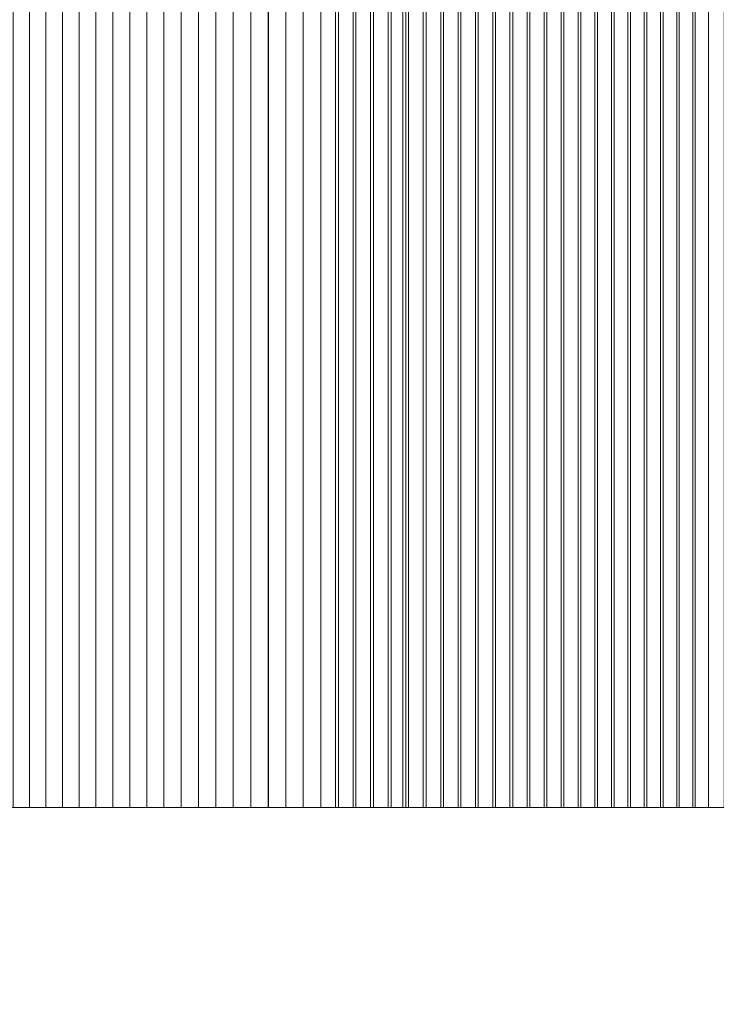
# Model space of a CAD drawing. Header units: inches. Extents: x -412 to -304, y -62 to 18.
# Tile 20 of 256: x -362.8945 to -362.8128, y -42.7702 to -42.6549. Entities that reach past the tile are written whole.
import ezdxf

# ---------------------------------------------------------------- set-up
doc = ezdxf.new("R2010")
doc.units = ezdxf.units.IN
doc.header["$LTSCALE"] = 32
doc.header["$MEASUREMENT"] = 0
for name, color, linetype, lineweight in [('Black', 7, 'Continuous', 18), ('Drawing', 7, 'Continuous', 18), ('None', 7, 'Continuous', 18), ('SolidLine', 7, 'Continuous', 15), ('Wood_1-H', 7, 'Continuous', 13)]:
    doc.layers.add(name, color=color, linetype=linetype, lineweight=lineweight)

# ---------------------------------------------------------------- blocks, each defined once
blk = doc.blocks.new('Group-20')
at = {"layer": 'Black'}
for points in [[(-34.54794, 16.53613, 28.9791), (34.54794, 16.53613, 28.9791), (34.54794, -16.53613, 28.9791), (-34.54794, -16.53613, 28.9791)], [(-34.54794, 16.53613, 27.70079), (34.54794, 16.53613, 27.70079), (34.54794, -16.53613, 27.70079), (-34.54794, -16.53613, 27.70079)]]:
    blk.add_3dface(points, dxfattribs=at)
at = {"layer": 'Wood_1-H'}
for points in [[(-35.96494, 17.95313, 28.99879), (35.96494, 17.95313, 28.99879), (35.96494, -17.95313, 28.99879), (-35.96494, -17.95313, 28.99879)], [(-35.96494, 17.95313, 28.9791), (35.96494, 17.95313, 28.9791), (35.96494, -17.95313, 28.9791), (-35.96494, -17.95313, 28.9791)]]:
    blk.add_3dface(points, dxfattribs=at)
blk = doc.blocks.new('MpHtAdjTrough-1095 (3D)')
at = {"layer": 'Black'}
for points in [[(-17.24409, -4.77672), (17.24409, -4.77672), (17.24409, -4.2531), (-17.24409, -4.2531)], [(-17.24409, -4.73874, -0.18552), (17.24409, -4.73874, -0.18552), (17.24409, -4.74243, -0.18736), (-17.24409, -4.74243, -0.18736)], [(-17.24409, -4.74087, -0.01024), (17.24409, -4.74087, -0.01024), (17.24409, -4.73904, -0.01118), (-17.24409, -4.73904, -0.01118)], [(-17.24409, -4.74273, -0.00935), (17.24409, -4.74273, -0.00935), (17.24409, -4.74087, -0.01024), (-17.24409, -4.74087, -0.01024)], [(-17.24409, -4.74243, -0.18736), (17.24409, -4.74243, -0.18736), (17.24409, -4.7443, -0.18822), (-17.24409, -4.7443, -0.18822)], [(-17.24409, -4.7446, -0.00849), (17.24409, -4.7446, -0.00849), (17.24409, -4.74273, -0.00935), (-17.24409, -4.74273, -0.00935)], [(-17.24409, -4.7443, -0.18822), (17.24409, -4.7443, -0.18822), (17.24409, -4.74618, -0.18905), (-17.24409, -4.74618, -0.18905)], [(-17.24409, -4.74649, -0.00767), (17.24409, -4.74649, -0.00767), (17.24409, -4.7446, -0.00849), (-17.24409, -4.7446, -0.00849)], [(-17.24409, -4.74618, -0.18905), (17.24409, -4.74618, -0.18905), (17.24409, -4.74809, -0.18983), (-17.24409, -4.74809, -0.18983)], [(-17.24409, -4.7484, -0.0069), (17.24409, -4.7484, -0.0069), (17.24409, -4.74649, -0.00767), (-17.24409, -4.74649, -0.00767)], [(-17.24409, -4.74809, -0.18983), (17.24409, -4.74809, -0.18983), (17.24409, -4.75001, -0.19057), (-17.24409, -4.75001, -0.19057)], [(-17.24409, -4.75032, -0.00616), (17.24409, -4.75032, -0.00616), (17.24409, -4.7484, -0.0069), (-17.24409, -4.7484, -0.0069)], [(-17.24409, -4.75001, -0.19057), (17.24409, -4.75001, -0.19057), (17.24409, -4.75194, -0.19128), (-17.24409, -4.75194, -0.19128)], [(-17.24409, -4.75226, -0.00546), (17.24409, -4.75226, -0.00546), (17.24409, -4.75032, -0.00616), (-17.24409, -4.75032, -0.00616)], [(-17.24409, -4.75194, -0.19128), (17.24409, -4.75194, -0.19128), (17.24409, -4.75389, -0.19194), (-17.24409, -4.75389, -0.19194)], [(-17.24409, -4.75421, -0.00481), (17.24409, -4.75421, -0.00481), (17.24409, -4.75226, -0.00546), (-17.24409, -4.75226, -0.00546)], [(-17.24409, -4.75389, -0.19194), (17.24409, -4.75389, -0.19194), (17.24409, -4.75586, -0.19256), (-17.24409, -4.75586, -0.19256)], [(-17.24409, -4.75617, -0.00419), (17.24409, -4.75617, -0.00419), (17.24409, -4.75421, -0.00481), (-17.24409, -4.75421, -0.00481)], [(-17.24409, -4.75586, -0.19256), (17.24409, -4.75586, -0.19256), (17.24409, -4.75783, -0.19314), (-17.24409, -4.75783, -0.19314)], [(-17.24409, -4.75815, -0.00362), (17.24409, -4.75815, -0.00362), (17.24409, -4.75617, -0.00419), (-17.24409, -4.75617, -0.00419)], [(-17.24409, -4.75783, -0.19314), (17.24409, -4.75783, -0.19314), (17.24409, -4.75982, -0.19368), (-17.24409, -4.75982, -0.19368)], [(-17.24409, -4.76014, -0.00309), (17.24409, -4.76014, -0.00309), (17.24409, -4.75815, -0.00362), (-17.24409, -4.75815, -0.00362)], [(-17.24409, -4.75982, -0.19368), (17.24409, -4.75982, -0.19368), (17.24409, -4.76182, -0.19418), (-17.24409, -4.76182, -0.19418)], [(-17.24409, -4.76214, -0.00259), (17.24409, -4.76214, -0.00259), (17.24409, -4.76014, -0.00309), (-17.24409, -4.76014, -0.00309)], [(-17.24409, -4.76182, -0.19418), (17.24409, -4.76182, -0.19418), (17.24409, -4.76383, -0.19463), (-17.24409, -4.76383, -0.19463)], [(-17.24409, -4.76415, -0.00215), (17.24409, -4.76415, -0.00215), (17.24409, -4.76214, -0.00259), (-17.24409, -4.76214, -0.00259)], [(-17.24409, -4.76383, -0.19463), (17.24409, -4.76383, -0.19463), (17.24409, -4.76584, -0.19505), (-17.24409, -4.76584, -0.19505)], [(-17.24409, -4.76617, -0.00174), (17.24409, -4.76617, -0.00174), (17.24409, -4.76415, -0.00215), (-17.24409, -4.76415, -0.00215)], [(-17.24409, -4.76584, -0.19505), (17.24409, -4.76584, -0.19505), (17.24409, -4.76787, -0.19542), (-17.24409, -4.76787, -0.19542)], [(-17.24409, -4.7682, -0.00138), (17.24409, -4.7682, -0.00138), (17.24409, -4.76617, -0.00174), (-17.24409, -4.76617, -0.00174)], [(-17.24409, -4.76787, -0.19542), (17.24409, -4.76787, -0.19542), (17.24409, -4.7699, -0.19575), (-17.24409, -4.7699, -0.19575)], [(-17.24409, -4.77023, -0.00105), (17.24409, -4.77023, -0.00105), (17.24409, -4.7682, -0.00138), (-17.24409, -4.7682, -0.00138)], [(-17.24409, -4.7699, -0.19575), (17.24409, -4.7699, -0.19575), (17.24409, -4.77194, -0.19603), (-17.24409, -4.77194, -0.19603)], [(-17.24409, -4.77227, -0.00077), (17.24409, -4.77227, -0.00077), (17.24409, -4.77023, -0.00105), (-17.24409, -4.77023, -0.00105)], [(-17.24409, -4.77194, -0.19603), (17.24409, -4.77194, -0.19603), (17.24409, -4.77398, -0.19628), (-17.24409, -4.77398, -0.19628)], [(-17.24409, -4.77432, -0.00054), (17.24409, -4.77432, -0.00054), (17.24409, -4.77227, -0.00077), (-17.24409, -4.77227, -0.00077)], [(-17.24409, -4.77398, -0.19628), (17.24409, -4.77398, -0.19628), (17.24409, -4.77603, -0.19648), (-17.24409, -4.77603, -0.19648)], [(-17.24409, -4.77637, -0.00034), (17.24409, -4.77637, -0.00034), (17.24409, -4.77432, -0.00054), (-17.24409, -4.77432, -0.00054)], [(-17.24409, -4.77603, -0.19648), (17.24409, -4.77603, -0.19648), (17.24409, -4.77809, -0.19664), (-17.24409, -4.77809, -0.19664)], [(-17.24409, -4.77842, -0.00019), (17.24409, -4.77842, -0.00019), (17.24409, -4.77637, -0.00034), (-17.24409, -4.77637, -0.00034)], [(-17.24409, -4.78459, -0.00787), (17.24409, -4.78459, -0.00787), (17.24409, -4.77672, -0.00787), (-17.24409, -4.77672, -0.00787)], [(-17.24409, -4.77672, -0.00787), (17.24409, -4.77672, -0.00787), (17.24409, -4.77672), (-17.24409, -4.77672)], [(-17.24409, -4.77809, -0.19664), (17.24409, -4.77809, -0.19664), (17.24409, -4.78014, -0.19675), (-17.24409, -4.78014, -0.19675)], [(-17.24409, -4.78048, -0.00009), (17.24409, -4.78048, -0.00009), (17.24409, -4.77842, -0.00019), (-17.24409, -4.77842, -0.00019)], [(-17.24409, -4.78014, -0.19675), (17.24409, -4.78014, -0.19675), (17.24409, -4.7822, -0.19682), (-17.24409, -4.7822, -0.19682)], [(-17.24409, -4.78253, -0.00002), (17.24409, -4.78253, -0.00002), (17.24409, -4.78048, -0.00009), (-17.24409, -4.78048, -0.00009)], [(-17.24409, -4.7822, -0.19682), (17.24409, -4.7822, -0.19682), (17.24409, -4.78426, -0.19685), (-17.24409, -4.78426, -0.19685)], [(-17.24409, -4.78459), (17.24409, -4.78459), (17.24409, -4.78253, -0.00002), (-17.24409, -4.78253, -0.00002)], [(-17.24409, -4.78426, -0.19685), (17.24409, -4.78426, -0.19685), (17.24409, -4.78632, -0.19684), (-17.24409, -4.78632, -0.19684)], [(-17.24409, -4.78459, -0.00787), (17.24409, -4.78459, -0.00787), (17.24409, -4.78459), (-17.24409, -4.78459)], [(-17.24409, -4.79247, -0.00787), (17.24409, -4.79247, -0.00787), (17.24409, -4.78459, -0.00787), (-17.24409, -4.78459, -0.00787)], [(-17.24409, -4.78459), (17.24409, -4.78459), (17.24409, -4.78459, -0.00787), (-17.24409, -4.78459, -0.00787)], [(-17.24409, -4.78632, -0.19684), (17.24409, -4.78632, -0.19684), (17.24409, -4.78838, -0.19678), (-17.24409, -4.78838, -0.19678)], [(-17.24409, -4.78838, -0.19678), (17.24409, -4.78838, -0.19678), (17.24409, -4.79043, -0.19668), (-17.24409, -4.79043, -0.19668)], [(-17.24409, -4.79043, -0.19668), (17.24409, -4.79043, -0.19668), (17.24409, -4.79249, -0.19653), (-17.24409, -4.79249, -0.19653)], [(-17.24409, -4.79247), (17.24409, -4.79247), (17.24409, -4.79247, -0.00787), (-17.24409, -4.79247, -0.00787)], [(-17.24409, -5.31609), (17.24409, -5.31609), (17.24409, -4.79247), (-17.24409, -4.79247)], [(-17.24409, -4.79249, -0.19653), (17.24409, -4.79249, -0.19653), (17.24409, -4.79454, -0.19635), (-17.24409, -4.79454, -0.19635)], [(-17.24409, -4.79454, -0.19635), (17.24409, -4.79454, -0.19635), (17.24409, -4.79659, -0.19612), (-17.24409, -4.79659, -0.19612)], [(-17.24409, -4.79659, -0.19612), (17.24409, -4.79659, -0.19612), (17.24409, -4.79863, -0.19584), (-17.24409, -4.79863, -0.19584)], [(-17.24409, -4.79863, -0.19584), (17.24409, -4.79863, -0.19584), (17.24409, -4.80066, -0.19553), (-17.24409, -4.80066, -0.19553)], [(-17.24409, -4.80066, -0.19553), (17.24409, -4.80066, -0.19553), (17.24409, -4.80269, -0.19517), (-17.24409, -4.80269, -0.19517)], [(-17.24409, -4.80269, -0.19517), (17.24409, -4.80269, -0.19517), (17.24409, -4.80471, -0.19477), (-17.24409, -4.80471, -0.19477)], [(-17.24409, -4.80471, -0.19477), (17.24409, -4.80471, -0.19477), (17.24409, -4.80672, -0.19433), (-17.24409, -4.80672, -0.19433)], [(-17.24409, -4.80672, -0.19433), (17.24409, -4.80672, -0.19433), (17.24409, -4.80872, -0.19385), (-17.24409, -4.80872, -0.19385)], [(-17.24409, -4.80872, -0.19385), (17.24409, -4.80872, -0.19385), (17.24409, -4.81071, -0.19332), (-17.24409, -4.81071, -0.19332)], [(-17.24409, -4.81071, -0.19332), (17.24409, -4.81071, -0.19332), (17.24409, -4.81269, -0.19275), (-17.24409, -4.81269, -0.19275)], [(-17.24409, -4.81269, -0.19275), (17.24409, -4.81269, -0.19275), (17.24409, -4.81466, -0.19215), (-17.24409, -4.81466, -0.19215)], [(-17.24409, -4.81466, -0.19215), (17.24409, -4.81466, -0.19215), (17.24409, -4.81661, -0.1915), (-17.24409, -4.81661, -0.1915)], [(-17.24409, -4.81661, -0.1915), (17.24409, -4.81661, -0.1915), (17.24409, -4.81855, -0.19081), (-17.24409, -4.81855, -0.19081)], [(-17.24409, -4.81855, -0.19081), (17.24409, -4.81855, -0.19081), (17.24409, -4.82048, -0.19007), (-17.24409, -4.82048, -0.19007)], [(-17.24409, -4.82048, -0.19007), (17.24409, -4.82048, -0.19007), (17.24409, -4.82239, -0.1893), (-17.24409, -4.82239, -0.1893)]]:
    blk.add_3dface(points, dxfattribs=at)
for points, invisible_edges in [([(17.24409, -4.61548, -0.03937), (17.24409, -4.2531, -0.03937), (17.24409, -4.2531), (17.24409, -4.77672)], 8), ([(17.24409, -4.77672), (17.24409, -4.77672, -0.00787), (17.24409, -4.70585, -0.03937), (17.24409, -4.61548, -0.03937)], 10), ([(17.24409, -4.70105, -0.04638), (17.24409, -4.70585, -0.03937), (17.24409, -4.77672, -0.00787), (17.24409, -4.71182, -0.16469)], 14), ([(17.24409, -4.70502, -0.04049), (17.24409, -4.72191, -0.02254), (17.24409, -4.75032, -0.00616), (17.24409, -4.70502, -0.04049)], 15), ([(17.24409, -4.70502, -0.04049), (17.24409, -4.75032, -0.00616), (17.24409, -4.78459, -0.00787), (17.24409, -4.70502, -0.04049)], 15), ([(17.24409, -4.70502, -0.04049), (17.24409, -4.78459, -0.00787), (17.24409, -4.79247, -0.00787), (17.24409, -4.70502, -0.04049)], 13), ([(17.24409, -4.72325, -0.1754), (17.24409, -4.70502, -0.04049), (17.24409, -4.79247, -0.00787), (17.24409, -4.72325, -0.1754)], 15), ([(17.24409, -4.77672, -0.00787), (17.24409, -4.7243, -0.17622), (17.24409, -4.71781, -0.17073), (17.24409, -4.71182, -0.16469)], 9), ([(17.24409, -4.72191, -0.02254), (17.24409, -4.73904, -0.01118), (17.24409, -4.75032, -0.00616), (17.24409, -4.72191, -0.02254)], 15), ([(17.24409, -4.75001, -0.19057), (17.24409, -4.73514, -0.18353), (17.24409, -4.72325, -0.1754), (17.24409, -4.75001, -0.19057)], 15), ([(17.24409, -4.76584, -0.19505), (17.24409, -4.75001, -0.19057), (17.24409, -4.72325, -0.1754), (17.24409, -4.76584, -0.19505)], 15), ([(17.24409, -4.82239, -0.1893), (17.24409, -4.76584, -0.19505), (17.24409, -4.72325, -0.1754), (17.24409, -4.82239, -0.1893)], 15), ([(17.24409, -4.82239, -0.1893), (17.24409, -4.72325, -0.1754), (17.24409, -4.79247, -0.00787), (17.24409, -4.82239, -0.1893)], 15), ([(17.24409, -4.73857, -0.18543), (17.24409, -4.73123, -0.18113), (17.24409, -4.7243, -0.17622), (17.24409, -4.77672, -0.00787)], 12), ([(17.24409, -4.74243, -0.18736), (17.24409, -4.73874, -0.18552), (17.24409, -4.73514, -0.18353), (17.24409, -4.74243, -0.18736)], 14), ([(17.24409, -4.75001, -0.19057), (17.24409, -4.74243, -0.18736), (17.24409, -4.73514, -0.18353), (17.24409, -4.75001, -0.19057)], 15), ([(-17.24409, -4.73857, -0.18543), (17.24409, -4.73857, -0.18543), (17.24409, -4.74625, -0.18907), (-17.24409, -4.74625, -0.18907)], 5), ([(17.24409, -4.77672, -0.00787), (17.24409, -4.74625, -0.18907), (17.24409, -4.73857, -0.18543)], 9), ([(17.24409, -4.73904, -0.01118), (17.24409, -4.74087, -0.01024), (17.24409, -4.7446, -0.00849), (17.24409, -4.73904, -0.01118)], 14), ([(17.24409, -4.73904, -0.01118), (17.24409, -4.7446, -0.00849), (17.24409, -4.75032, -0.00616), (17.24409, -4.73904, -0.01118)], 15), ([(17.24409, -4.74087, -0.01024), (17.24409, -4.74273, -0.00935), (17.24409, -4.7446, -0.00849), (17.24409, -4.74087, -0.01024)], 12), ([(17.24409, -4.74618, -0.18905), (17.24409, -4.7443, -0.18822), (17.24409, -4.74243, -0.18736), (17.24409, -4.74618, -0.18905)], 12), ([(17.24409, -4.75001, -0.19057), (17.24409, -4.74618, -0.18905), (17.24409, -4.74243, -0.18736), (17.24409, -4.75001, -0.19057)], 15), ([(17.24409, -4.7446, -0.00849), (17.24409, -4.74649, -0.00767), (17.24409, -4.7484, -0.0069), (17.24409, -4.7446, -0.00849)], 12), ([(17.24409, -4.7446, -0.00849), (17.24409, -4.7484, -0.0069), (17.24409, -4.75032, -0.00616), (17.24409, -4.7446, -0.00849)], 13), ([(-17.24409, -4.74625, -0.18907), (17.24409, -4.74625, -0.18907), (17.24409, -4.75421, -0.19204), (-17.24409, -4.75421, -0.19204)], 5), ([(17.24409, -4.75001, -0.19057), (17.24409, -4.74809, -0.18983), (17.24409, -4.74618, -0.18905), (17.24409, -4.75001, -0.19057)], 12), ([(17.24409, -4.7624, -0.19432), (17.24409, -4.75421, -0.19204), (17.24409, -4.74625, -0.18907), (17.24409, -4.77672, -0.00787)], 12), ([(17.24409, -4.75586, -0.19256), (17.24409, -4.75194, -0.19128), (17.24409, -4.75001, -0.19057), (17.24409, -4.75586, -0.19256)], 13), ([(17.24409, -4.75982, -0.19368), (17.24409, -4.75586, -0.19256), (17.24409, -4.75001, -0.19057), (17.24409, -4.75982, -0.19368)], 15), ([(17.24409, -4.76584, -0.19505), (17.24409, -4.75982, -0.19368), (17.24409, -4.75001, -0.19057), (17.24409, -4.76584, -0.19505)], 15), ([(17.24409, -4.75032, -0.00616), (17.24409, -4.75226, -0.00546), (17.24409, -4.75421, -0.00481), (17.24409, -4.75032, -0.00616)], 12), ([(17.24409, -4.75032, -0.00616), (17.24409, -4.75421, -0.00481), (17.24409, -4.76014, -0.00309), (17.24409, -4.75032, -0.00616)], 15), ([(17.24409, -4.75032, -0.00616), (17.24409, -4.76014, -0.00309), (17.24409, -4.77227, -0.00077), (17.24409, -4.75032, -0.00616)], 15), ([(17.24409, -4.75032, -0.00616), (17.24409, -4.77227, -0.00077), (17.24409, -4.78459, -0.00787), (17.24409, -4.75032, -0.00616)], 15), ([(17.24409, -4.75586, -0.19256), (17.24409, -4.75389, -0.19194), (17.24409, -4.75194, -0.19128), (17.24409, -4.75586, -0.19256)], 12), ([(-17.24409, -4.75421, -0.19204), (17.24409, -4.75421, -0.19204), (17.24409, -4.7624, -0.19432), (-17.24409, -4.7624, -0.19432)], 5), ([(17.24409, -4.75421, -0.00481), (17.24409, -4.75617, -0.00419), (17.24409, -4.76014, -0.00309), (17.24409, -4.75421, -0.00481)], 14), ([(17.24409, -4.75982, -0.19368), (17.24409, -4.75783, -0.19314), (17.24409, -4.75586, -0.19256), (17.24409, -4.75982, -0.19368)], 12), ([(17.24409, -4.75617, -0.00419), (17.24409, -4.75815, -0.00362), (17.24409, -4.76014, -0.00309), (17.24409, -4.75617, -0.00419)], 12), ([(17.24409, -4.76383, -0.19463), (17.24409, -4.76182, -0.19418), (17.24409, -4.75982, -0.19368), (17.24409, -4.76383, -0.19463)], 12), ([(17.24409, -4.76584, -0.19505), (17.24409, -4.76383, -0.19463), (17.24409, -4.75982, -0.19368), (17.24409, -4.76584, -0.19505)], 14), ([(17.24409, -4.76014, -0.00309), (17.24409, -4.76214, -0.00259), (17.24409, -4.76617, -0.00174), (17.24409, -4.76014, -0.00309)], 14), ([(17.24409, -4.76014, -0.00309), (17.24409, -4.76617, -0.00174), (17.24409, -4.77227, -0.00077), (17.24409, -4.76014, -0.00309)], 15), ([(17.24409, -4.76214, -0.00259), (17.24409, -4.76415, -0.00215), (17.24409, -4.76617, -0.00174), (17.24409, -4.76214, -0.00259)], 12), ([(-17.24409, -4.7624, -0.19432), (17.24409, -4.7624, -0.19432), (17.24409, -4.77076, -0.19587), (-17.24409, -4.77076, -0.19587)], 5), ([(17.24409, -4.77672, -0.00787), (17.24409, -4.77076, -0.19587), (17.24409, -4.7624, -0.19432)], 9), ([(17.24409, -4.7699, -0.19575), (17.24409, -4.76787, -0.19542), (17.24409, -4.76584, -0.19505), (17.24409, -4.7699, -0.19575)], 12), ([(17.24409, -4.77603, -0.19648), (17.24409, -4.7699, -0.19575), (17.24409, -4.76584, -0.19505), (17.24409, -4.77603, -0.19648)], 15), ([(17.24409, -4.7822, -0.19682), (17.24409, -4.77603, -0.19648), (17.24409, -4.76584, -0.19505), (17.24409, -4.7822, -0.19682)], 15), ([(17.24409, -4.79863, -0.19584), (17.24409, -4.7822, -0.19682), (17.24409, -4.76584, -0.19505), (17.24409, -4.79863, -0.19584)], 15), ([(17.24409, -4.82239, -0.1893), (17.24409, -4.79863, -0.19584), (17.24409, -4.76584, -0.19505), (17.24409, -4.82239, -0.1893)], 15), ([(17.24409, -4.76617, -0.00174), (17.24409, -4.7682, -0.00138), (17.24409, -4.77227, -0.00077), (17.24409, -4.76617, -0.00174)], 14), ([(17.24409, -4.7682, -0.00138), (17.24409, -4.77023, -0.00105), (17.24409, -4.77227, -0.00077), (17.24409, -4.7682, -0.00138)], 12), ([(17.24409, -4.77398, -0.19628), (17.24409, -4.77194, -0.19603), (17.24409, -4.7699, -0.19575), (17.24409, -4.77398, -0.19628)], 12), ([(17.24409, -4.77603, -0.19648), (17.24409, -4.77398, -0.19628), (17.24409, -4.7699, -0.19575), (17.24409, -4.77603, -0.19648)], 14), ([(-17.24409, -4.77076, -0.19587), (17.24409, -4.77076, -0.19587), (17.24409, -4.77921, -0.1967), (-17.24409, -4.77921, -0.1967)], 5), ([(17.24409, -4.77672, -0.00787), (17.24409, -4.77921, -0.1967), (17.24409, -4.77076, -0.19587)], 9), ([(17.24409, -4.77227, -0.00077), (17.24409, -4.77432, -0.00054), (17.24409, -4.77637, -0.00034), (17.24409, -4.77227, -0.00077)], 12), ([(17.24409, -4.77227, -0.00077), (17.24409, -4.77637, -0.00034), (17.24409, -4.77842, -0.00019), (17.24409, -4.77227, -0.00077)], 13), ([(17.24409, -4.77227, -0.00077), (17.24409, -4.77842, -0.00019), (17.24409, -4.78459, -0.00787), (17.24409, -4.77227, -0.00077)], 15), ([(17.24409, -4.78014, -0.19675), (17.24409, -4.77809, -0.19664), (17.24409, -4.77603, -0.19648), (17.24409, -4.78014, -0.19675)], 12), ([(17.24409, -4.7822, -0.19682), (17.24409, -4.78014, -0.19675), (17.24409, -4.77603, -0.19648), (17.24409, -4.7822, -0.19682)], 14), ([(17.24409, -4.77672, -0.00787), (17.24409, -4.78459, -0.00787), (17.24409, -4.88277, -0.10536), (17.24409, -4.88181, -0.11381)], 10), ([(17.24409, -4.77672, -0.00787), (17.24409, -4.85583, -0.16635), (17.24409, -4.8497, -0.17224), (17.24409, -4.84309, -0.17758)], 9), ([(17.24409, -4.77672, -0.00787), (17.24409, -4.87085, -0.14582), (17.24409, -4.86644, -0.15309), (17.24409, -4.86142, -0.15995)], 9), ([(17.24409, -4.88181, -0.11381), (17.24409, -4.88012, -0.12214), (17.24409, -4.77672, -0.00787)], 10), ([(17.24409, -4.86142, -0.15995), (17.24409, -4.85583, -0.16635), (17.24409, -4.77672, -0.00787)], 10), ([(17.24409, -4.88012, -0.12214), (17.24409, -4.87772, -0.13029), (17.24409, -4.77672, -0.00787)], 10), ([(17.24409, -4.77672, -0.00787), (17.24409, -4.83604, -0.18233), (17.24409, -4.82861, -0.18646), (17.24409, -4.82085, -0.18993)], 9), ([(17.24409, -4.87772, -0.13029), (17.24409, -4.87462, -0.13821), (17.24409, -4.87085, -0.14582), (17.24409, -4.77672, -0.00787)], 12), ([(17.24409, -4.77672, -0.00787), (17.24409, -4.79619, -0.19616), (17.24409, -4.78771, -0.1968), (17.24409, -4.77921, -0.1967)], 9), ([(17.24409, -4.84309, -0.17758), (17.24409, -4.83604, -0.18233), (17.24409, -4.77672, -0.00787)], 10), ([(17.24409, -4.82085, -0.18993), (17.24409, -4.81282, -0.19272), (17.24409, -4.77672, -0.00787)], 10), ([(17.24409, -4.81282, -0.19272), (17.24409, -4.80458, -0.1948), (17.24409, -4.79619, -0.19616), (17.24409, -4.77672, -0.00787)], 12), ([(-17.24409, -4.77921, -0.1967), (17.24409, -4.77921, -0.1967), (17.24409, -4.78771, -0.1968), (-17.24409, -4.78771, -0.1968)], 5), ([(17.24409, -4.77842, -0.00019), (17.24409, -4.78048, -0.00009), (17.24409, -4.78253, -0.00002), (17.24409, -4.77842, -0.00019)], 12), ([(17.24409, -4.77842, -0.00019), (17.24409, -4.78253, -0.00002), (17.24409, -4.78459), (17.24409, -4.77842, -0.00019)], 13), ([(17.24409, -4.77842, -0.00019), (17.24409, -4.78459), (17.24409, -4.78459, -0.00787), (17.24409, -4.77842, -0.00019)], 13), ([(17.24409, -4.78632, -0.19684), (17.24409, -4.78426, -0.19685), (17.24409, -4.7822, -0.19682), (17.24409, -4.78632, -0.19684)], 12), ([(17.24409, -4.78838, -0.19678), (17.24409, -4.78632, -0.19684), (17.24409, -4.7822, -0.19682), (17.24409, -4.78838, -0.19678)], 14), ([(17.24409, -4.79249, -0.19653), (17.24409, -4.78838, -0.19678), (17.24409, -4.7822, -0.19682), (17.24409, -4.79249, -0.19653)], 15), ([(17.24409, -4.79863, -0.19584), (17.24409, -4.79249, -0.19653), (17.24409, -4.7822, -0.19682), (17.24409, -4.79863, -0.19584)], 15), ([(-17.24409, -4.79308, -0.00037), (17.24409, -4.79308, -0.00037), (17.24409, -4.78459), (-17.24409, -4.78459)], 1), ([(17.24409, -4.88277, -0.10536), (17.24409, -4.78459, -0.00787), (17.24409, -4.79308, -0.00037), (17.24409, -4.80151, -0.00147)], 11), ([(17.24409, -4.78459, -0.00787), (17.24409, -4.78459), (17.24409, -4.79308, -0.00037)], 8), ([(-17.24409, -4.78771, -0.1968), (17.24409, -4.78771, -0.1968), (17.24409, -4.79619, -0.19616), (-17.24409, -4.79619, -0.19616)], 5), ([(17.24409, -4.79249, -0.19653), (17.24409, -4.79043, -0.19668), (17.24409, -4.78838, -0.19678), (17.24409, -4.79249, -0.19653)], 12), ([(-17.24409, -4.80151, -0.00147), (17.24409, -4.80151, -0.00147), (17.24409, -4.79308, -0.00037), (-17.24409, -4.79308, -0.00037)], 5), ([(17.24409, -4.86333, -0.03937), (17.24409, -4.82239, -0.1893), (17.24409, -4.79247, -0.00787), (17.24409, -4.86333, -0.03937)], 15), ([(17.24409, -4.86333, -0.03937), (17.24409, -4.79247, -0.00787), (17.24409, -4.79247), (17.24409, -4.86333, -0.03937)], 13), ([(17.24409, -4.86333, -0.03937), (17.24409, -4.79247), (17.24409, -5.31609), (17.24409, -4.86333, -0.03937)], 13), ([(17.24409, -4.79659, -0.19612), (17.24409, -4.79454, -0.19635), (17.24409, -4.79249, -0.19653), (17.24409, -4.79659, -0.19612)], 12), ([(17.24409, -4.79863, -0.19584), (17.24409, -4.79659, -0.19612), (17.24409, -4.79249, -0.19653), (17.24409, -4.79863, -0.19584)], 14), ([(-17.24409, -4.79619, -0.19616), (17.24409, -4.79619, -0.19616), (17.24409, -4.80458, -0.1948), (-17.24409, -4.80458, -0.1948)], 5), ([(17.24409, -4.80269, -0.19517), (17.24409, -4.80066, -0.19553), (17.24409, -4.79863, -0.19584), (17.24409, -4.80269, -0.19517)], 12), ([(17.24409, -4.80471, -0.19477), (17.24409, -4.80269, -0.19517), (17.24409, -4.79863, -0.19584), (17.24409, -4.80471, -0.19477)], 14), ([(17.24409, -4.81071, -0.19332), (17.24409, -4.80471, -0.19477), (17.24409, -4.79863, -0.19584), (17.24409, -4.81071, -0.19332)], 15), ([(17.24409, -4.82239, -0.1893), (17.24409, -4.81071, -0.19332), (17.24409, -4.79863, -0.19584), (17.24409, -4.82239, -0.1893)], 15), ([(-17.24409, -4.80982, -0.00329), (17.24409, -4.80982, -0.00329), (17.24409, -4.80151, -0.00147), (-17.24409, -4.80151, -0.00147)], 5), ([(17.24409, -4.80151, -0.00147), (17.24409, -4.80982, -0.00329), (17.24409, -4.88277, -0.10536)], 10), ([(-17.24409, -4.80458, -0.1948), (17.24409, -4.80458, -0.1948), (17.24409, -4.81282, -0.19272), (-17.24409, -4.81282, -0.19272)], 5), ([(17.24409, -4.80872, -0.19385), (17.24409, -4.80672, -0.19433), (17.24409, -4.80471, -0.19477), (17.24409, -4.80872, -0.19385)], 12), ([(17.24409, -4.81071, -0.19332), (17.24409, -4.80872, -0.19385), (17.24409, -4.80471, -0.19477), (17.24409, -4.81071, -0.19332)], 14), ([(-17.24409, -4.81793, -0.00582), (17.24409, -4.81793, -0.00582), (17.24409, -4.80982, -0.00329), (-17.24409, -4.80982, -0.00329)], 5), ([(17.24409, -4.88277, -0.10536), (17.24409, -4.80982, -0.00329), (17.24409, -4.81793, -0.00582), (17.24409, -4.8258, -0.00904)], 9), ([(17.24409, -4.81466, -0.19215), (17.24409, -4.81269, -0.19275), (17.24409, -4.81071, -0.19332), (17.24409, -4.81466, -0.19215)], 12), ([(17.24409, -4.81855, -0.19081), (17.24409, -4.81466, -0.19215), (17.24409, -4.81071, -0.19332), (17.24409, -4.81855, -0.19081)], 15), ([(17.24409, -4.82239, -0.1893), (17.24409, -4.81855, -0.19081), (17.24409, -4.81071, -0.19332), (17.24409, -4.82239, -0.1893)], 15), ([(-17.24409, -4.81282, -0.19272), (17.24409, -4.81282, -0.19272), (17.24409, -4.82085, -0.18993), (-17.24409, -4.82085, -0.18993)], 5), ([(17.24409, -4.81855, -0.19081), (17.24409, -4.81661, -0.1915), (17.24409, -4.81466, -0.19215), (17.24409, -4.81855, -0.19081)], 12), ([(-17.24409, -4.8258, -0.00904), (17.24409, -4.8258, -0.00904), (17.24409, -4.81793, -0.00582), (-17.24409, -4.81793, -0.00582)], 5), ([(17.24409, -4.82239, -0.1893), (17.24409, -4.82048, -0.19007), (17.24409, -4.81855, -0.19081), (17.24409, -4.82239, -0.1893)], 12), ([(-17.24409, -4.82085, -0.18993), (17.24409, -4.82085, -0.18993), (17.24409, -4.82861, -0.18646), (-17.24409, -4.82861, -0.18646)], 5)]:
    blk.add_3dface(points, dxfattribs=dict(at, invisible_edges=invisible_edges))
blk = doc.blocks.new('Group-23')
at = {"layer": 'None'}
blk.add_blockref('Group-20', (0, 0), dxfattribs=at)
at = {"layer": 'SolidLine', "color": 7}
blk.add_blockref('MpHtAdjTrough-1095 (3D)', (0, 0, 27.70079), dxfattribs=at)
blk = doc.blocks.new('MP Ht Adju Rect Table (3D)')
at = {"layer": 'None'}
blk.add_blockref('Group-23', (0, 0), dxfattribs=at)
at = {"layer": 'Drawing', "color": 0, "flags": 1}
for tag in ['Tag', 'Catalog', 'Option1', 'Option2', 'Option3', 'Option4', 'Option5', 'Option6', 'Option7', 'Option8', 'Option9', 'Option10', 'Option11', 'Option12', 'Custom', 'FinishGroup', 'Discount', 'Item2', 'Item3', 'Item6', 'Item9', 'Item10', 'Item12', 'Item13', 'Item16', 'Item19', 'Item20', 'Item21', 'Item22', 'Item23', 'Item24', 'Item25', 'Item8', 'Item18', 'Item1', 'Item4', 'Item5', 'Item7', 'Item11', 'Item14', 'Item15', 'Item17']:
    blk.add_attdef(tag, (-16.60664, -46.53056), '', height=0.00709, dxfattribs=at)

msp = doc.modelspace()

# ---------------------------------------------------------------- block references
at = {"layer": 'Drawing', "rotation": 270}
msp.add_blockref('MP Ht Adju Rect Table (3D)', (-358.07283, -25.50309), dxfattribs=at)

doc.saveas('drawing.dxf')
